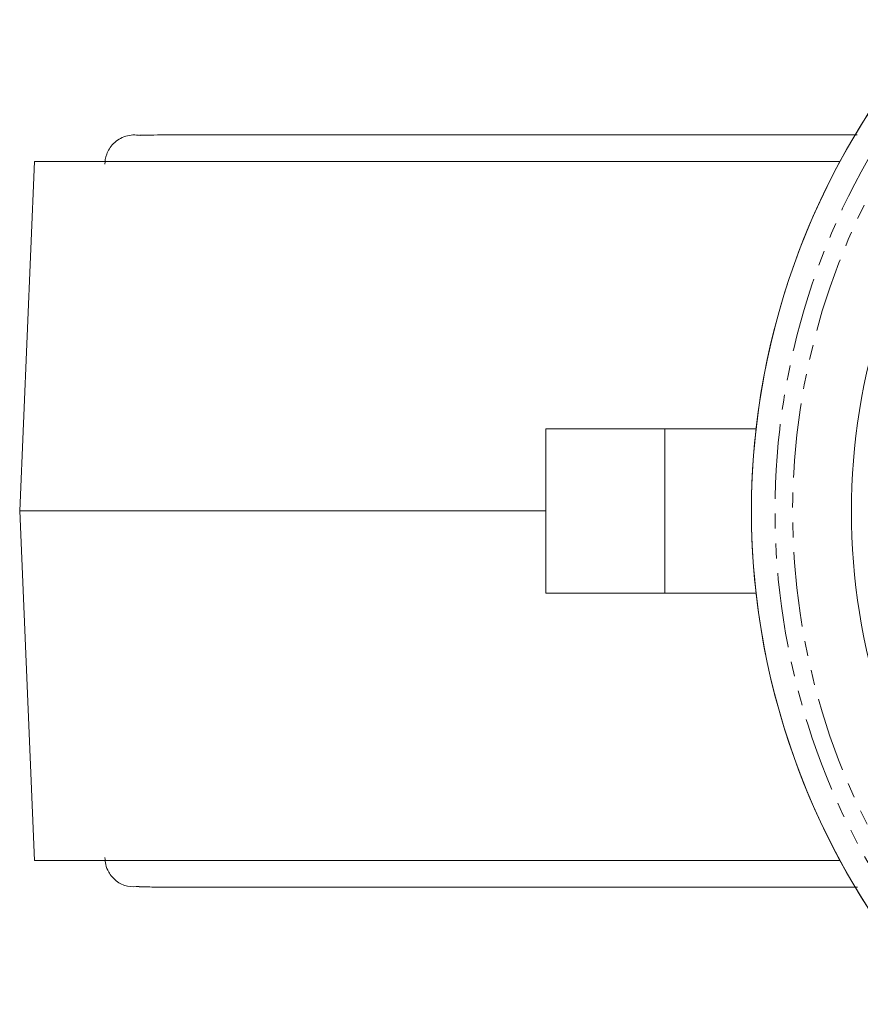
# Model space of a CAD drawing. Header units: millimetres. Extents: x 35 to 726, y 59 to 831.
# Tile 1 of 18: x 58 to 130, y 79 to 163. Entities that reach past the tile are written whole.
import ezdxf

# ---------------------------------------------------------------- set-up
doc = ezdxf.new("R2010")
doc.units = ezdxf.units.MM
doc.linetypes.add('PHANTOM', pattern=[12.7, 6.35, -1.27, 1.27, -1.27, 1.27, -1.27])

msp = doc.modelspace()

# ---------------------------------------------------------------- linework, layer by layer
at = {"color": 7, "linetype": 'Continuous', "lineweight": 15}
for p, q in [((59.742, 151.115), (58.492, 121.365)), ((59.742, 151.115), (128.277, 151.115)), ((103.242, 128.365), (103.242, 114.365)), ((113.369, 128.365), (103.242, 128.365)), ((113.369, 128.365), (113.369, 114.365)), ((121.135, 128.365), (113.369, 128.365)), ((58.492, 121.365), (59.742, 91.615)), ((58.492, 121.365), (103.242, 121.365)), ((113.369, 114.365), (103.242, 114.365)), ((121.135, 114.365), (113.369, 114.365)), ((128.277, 91.615), (59.742, 91.615))]:
    msp.add_line(p, q, dxfattribs=at)
for centre, radius, start, end in [((183.242, 121.365), 62.5, 138.01509, 180), ((183.242, 121.365), 62.5, 144.90592, 215.09408), ((183.242, 121.312), 54, 142.80761, 217.19239), ((183.242, 121.365), 62.5, 180, 222.19768)]:
    msp.add_arc(centre, radius, start, end, dxfattribs=at)
at = {"color": 8, "linetype": 'PHANTOM', "lineweight": 0}
for points in [[(133.74, 86.582), (126.583, 96.769), (122.742, 108.916), (122.742, 133.814), (126.583, 145.961), (133.74, 156.148)], [(134.123, 153.997), (127.683, 144.319), (124.245, 132.954), (124.238, 109.705), (127.669, 98.338), (134.103, 88.657)]]:
    msp.add_open_spline(points, degree=3, knots=[0, 0, 0, 0, 0.5, 0.5, 1, 1, 1, 1], dxfattribs=at)
at = {"color": 7, "linetype": 'Continuous', "lineweight": 15}
for points, knots in [([(65.742, 150.865), (65.742, 151.124), (65.782, 151.417), (66.006, 152.031), (66.194, 152.351), (66.606, 152.765), (66.764, 152.892), (67.115, 153.106), (67.308, 153.193), (67.71, 153.317), (67.92, 153.353), (68.338, 153.372), (68.545, 153.355), (68.743, 153.314)], [0, 0, 0, 0, 0.25, 0.25, 0.5, 0.5, 0.625, 0.625, 0.75, 0.75, 0.875, 0.875, 1, 1, 1, 1]), ([(129.729, 153.365), (127.923, 153.365), (122.965, 153.365), (115.407, 153.365), (107.1, 153.365), (99.481, 153.365), (92.573, 153.365), (86.449, 153.365), (82.222, 153.365), (79.45, 153.365), (77.794, 153.365), (76.305, 153.365), (74.944, 153.365), (73.574, 153.365), (72.154, 153.365), (70.731, 153.364), (69.533, 153.36), (68.746, 153.352), (68.703, 153.341), (68.683, 153.336)], [0, 0, 0, 0, 0.049528, 0.13594, 0.222047, 0.308207, 0.394026, 0.479851, 0.56533, 0.598658, 0.631071, 0.662586, 0.693221, 0.725097, 0.766685, 0.817865, 0.877243, 0.943241, 1, 1, 1, 1]), ([(65.742, 91.865), (65.756, 91.668), (65.785, 91.24), (66.075, 90.529), (66.682, 89.824), (67.626, 89.344), (68.315, 89.394), (68.643, 89.417)], [0, 0, 0, 0, 0.137159, 0.297434, 0.525359, 0.774258, 1, 1, 1, 1]), ([(68.662, 89.391), (68.659, 89.387), (68.651, 89.376), (69.03, 89.37), (69.665, 89.366), (70.459, 89.365), (71.306, 89.365), (72.754, 89.365), (75.18, 89.365), (79.21, 89.365), (84.151, 89.365), (89.945, 89.365), (96.533, 89.365), (103.869, 89.365), (111.898, 89.365), (120.504, 89.365), (126.678, 89.365), (129.759, 89.365)], [0, 0, 0, 0, 0.033741, 0.083155, 0.127832, 0.166941, 0.199739, 0.227311, 0.310496, 0.395765, 0.481772, 0.567747, 0.654054, 0.74037, 0.826923, 0.913645, 1, 1, 1, 1])]:
    msp.add_open_spline(points, degree=3, knots=knots, dxfattribs=at)

doc.saveas('drawing.dxf')
